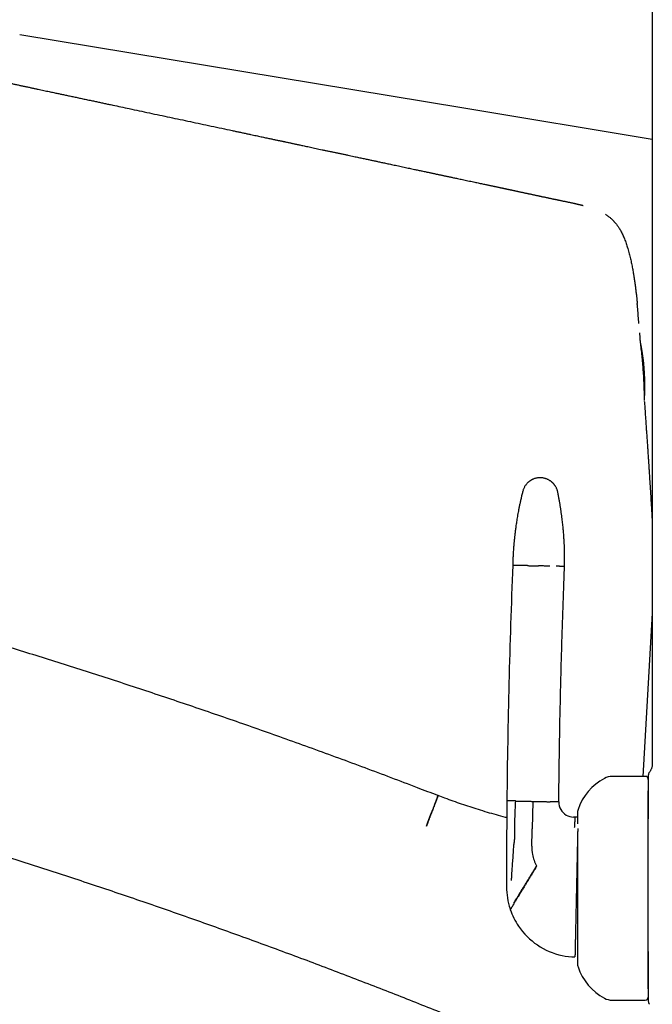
# Model space of a CAD drawing. Header units: millimetres. Extents: x 8 to 755, y 12 to 755.
# Tile 5 of 31: x 91 to 155, y 604 to 702. Entities that reach past the tile are written whole.
import ezdxf

# ---------------------------------------------------------------- set-up
doc = ezdxf.new("R2010")
doc.units = ezdxf.units.MM

msp = doc.modelspace()

# ---------------------------------------------------------------- linework, layer by layer
at = {"color": 7, "linetype": 'Continuous', "lineweight": 30}
for p, q in [((154.774, 716.995), (154.774, 627.876)), ((153.554, 670.05), (153.554, 670.054)), ((153.554, 670.054), (153.554, 670.053)), ((154.774, 642.917), (153.832, 626.581)), ((154.074, 626.581), (150.774, 626.581)), ((141.059, 624.12), (140.204, 624.139)), ((142.803, 624.083), (142.744, 621.345)), ((145.403, 624.026), (144.548, 624.045)), ((147.023, 622.51), (146.871, 622.513)), ((147.274, 622.504), (147.023, 622.51)), ((142.706, 619.602), (142.739, 621.096)), ((142.739, 621.096), (142.744, 621.345)), ((140.177, 619.941), (140.176, 619.51)), ((150.774, 604.181), (154.074, 604.181))]:
    msp.add_line(p, q, dxfattribs=at)
at = {"color": 7, "linetype": 'Continuous', "lineweight": 30, "flags": 128}
msp.add_lwpolyline([(154.774, 690.359), (135.885, 693.478), (91.4, 700.823)], dxfattribs=at)
at = {"color": 7, "linetype": 'Continuous', "lineweight": 30}
for centre, radius, start, end in [((925.744, 616.43), 785.578, 177.717645, 179.437721), ((152.555, 621.524), 5.5, 117.93511, 161.601), ((150.774, 624.881), 1.7, 90, 117.93511), ((154.074, 626.281), 0.3, 360, 90), ((869.295, 617.465), 729.122, 179.475535, 179.805405), ((146.903, 624.013), 1.5, 179.48067, 239.70463), ((148.474, 622.881), 1.2, 161.601, 180), ((146.903, 624.013), 1.5, 239.7046, 268.75977), ((869.295, 617.465), 729.122, 179.839251, 180.042176), ((146.706, 619.516), 4, 178.75979, 190.7717), ((146.706, 619.516), 4, 190.7717, 208.03741), ((869.295, 617.465), 729.122, 180.042176, 180.151546), ((147.176, 615.505), 7, 179.74211, 198.15633), ((147.176, 615.505), 7, 198.15633, 198.79984), ((147.176, 615.505), 7, 198.79984, 213.86423), ((147.176, 615.505), 7, 213.86423, 258.08476), ((147.176, 615.505), 7, 258.08476, 268.7598), ((148.474, 607.881), 1.2, 180, 198.39899), ((152.555, 609.239), 5.5, 198.39899, 242.06489), ((150.774, 605.881), 1.7, 242.06489, 270), ((154.074, 604.481), 0.3, 270, 360)]:
    msp.add_arc(centre, radius, start, end, dxfattribs=at)
for points, knots in [([(90.015, 696.068), (90.068, 696.056), (90.245, 696.019), (90.542, 695.956), (90.903, 695.879), (91.252, 695.805), (91.591, 695.732), (91.929, 695.66), (92.266, 695.589), (92.601, 695.517), (92.923, 695.449), (93.232, 695.383), (93.528, 695.32), (93.81, 695.26), (94.08, 695.202), (94.336, 695.148), (94.579, 695.096), (94.807, 695.047), (95.022, 695.002), (95.222, 694.959), (95.409, 694.919), (95.664, 694.865), (95.993, 694.795), (96.408, 694.707), (96.837, 694.616), (97.28, 694.521), (97.738, 694.424), (98.21, 694.324), (98.661, 694.228), (99.087, 694.137), (99.487, 694.052), (99.894, 693.965), (100.305, 693.878), (100.854, 693.761), (101.543, 693.614), (102.428, 693.426), (103.379, 693.223), (104.396, 693.007), (105.419, 692.789), (106.444, 692.571), (107.47, 692.353), (108.503, 692.133), (109.543, 691.912), (110.588, 691.69), (111.64, 691.466), (112.465, 691.291), (113.062, 691.163), (113.429, 691.085), (113.797, 691.007), (114.165, 690.928), (114.503, 690.856), (114.807, 690.792), (115.075, 690.735), (115.331, 690.68), (115.577, 690.627), (115.812, 690.577), (116.036, 690.53), (116.249, 690.484), (116.452, 690.441), (116.643, 690.4), (116.823, 690.362), (116.992, 690.326), (117.148, 690.293), (117.294, 690.261), (117.427, 690.233), (117.547, 690.208), (117.655, 690.185), (117.758, 690.163), (117.862, 690.141), (117.982, 690.115), (118.123, 690.085), (118.284, 690.051), (118.441, 690.017), (118.592, 689.985), (118.736, 689.954), (118.886, 689.923), (119.042, 689.889), (119.204, 689.855), (119.373, 689.819), (119.562, 689.779), (119.774, 689.734), (120.01, 689.684), (120.26, 689.631), (120.525, 689.574), (120.804, 689.515), (121.091, 689.454), (121.387, 689.391), (121.69, 689.327), (122.006, 689.26), (122.335, 689.19), (122.663, 689.12), (122.991, 689.051), (123.314, 688.982), (123.636, 688.914), (123.956, 688.846), (124.269, 688.779), (124.573, 688.715), (124.854, 688.655), (125.113, 688.6), (125.351, 688.55), (125.579, 688.501), (125.795, 688.455), (126.001, 688.411), (126.197, 688.37), (126.382, 688.33), (126.56, 688.292), (126.734, 688.255), (126.907, 688.218), (127.08, 688.181), (127.262, 688.143), (127.454, 688.102), (127.655, 688.059), (127.857, 688.016), (128.069, 687.97), (128.295, 687.922), (128.538, 687.87), (128.793, 687.816), (129.06, 687.759), (129.338, 687.699), (129.621, 687.639), (129.902, 687.579), (130.173, 687.521), (130.435, 687.465), (130.688, 687.411), (130.919, 687.362), (131.128, 687.317), (131.318, 687.276), (131.508, 687.236), (131.703, 687.194), (131.905, 687.151), (132.092, 687.111), (132.261, 687.075), (132.406, 687.044), (132.545, 687.015), (132.675, 686.987), (132.797, 686.961), (132.91, 686.937), (133.017, 686.914), (133.127, 686.891), (133.246, 686.866), (133.376, 686.838), (133.518, 686.808), (133.66, 686.778), (133.795, 686.749), (133.919, 686.723), (134.036, 686.698), (134.147, 686.674), (134.257, 686.651), (134.366, 686.628), (134.475, 686.605), (134.578, 686.583), (134.704, 686.556), (134.859, 686.524), (135.056, 686.482), (135.276, 686.435), (135.518, 686.384), (135.771, 686.331), (136.035, 686.275), (136.308, 686.217), (136.587, 686.159), (136.849, 686.103), (137.093, 686.052), (137.318, 686.004), (137.54, 685.957), (137.76, 685.911), (137.959, 685.868), (138.135, 685.831), (138.284, 685.799), (138.422, 685.77), (138.55, 685.743), (138.663, 685.719), (138.769, 685.696), (138.872, 685.674), (138.982, 685.651), (139.099, 685.626), (139.226, 685.599), (139.346, 685.573), (139.453, 685.551), (139.54, 685.532), (139.619, 685.515), (139.69, 685.5), (139.757, 685.486), (139.826, 685.471), (139.901, 685.455), (139.984, 685.437), (140.071, 685.418), (140.159, 685.4), (140.245, 685.381), (140.325, 685.364), (140.4, 685.348), (140.471, 685.333), (140.543, 685.317), (140.621, 685.3), (140.708, 685.282), (140.803, 685.261), (140.905, 685.239), (141.009, 685.217), (141.113, 685.194), (141.214, 685.173), (141.331, 685.148), (141.46, 685.12), (141.603, 685.089), (141.74, 685.059), (141.873, 685.031), (142.004, 685.002), (142.133, 684.975), (142.26, 684.947), (142.391, 684.919), (142.526, 684.89), (142.668, 684.86), (142.812, 684.829), (142.961, 684.797), (143.104, 684.766), (143.24, 684.737), (143.365, 684.71), (143.485, 684.685), (143.597, 684.661), (143.72, 684.635), (143.856, 684.606), (144.007, 684.574), (144.152, 684.543), (144.276, 684.517), (144.378, 684.496), (144.462, 684.478), (144.548, 684.46), (144.642, 684.44), (144.732, 684.422), (144.815, 684.404), (144.885, 684.389), (144.95, 684.376), (145.008, 684.364), (145.064, 684.352), (145.126, 684.339), (145.2, 684.324), (145.289, 684.305), (145.393, 684.284), (145.513, 684.259), (145.646, 684.231), (145.786, 684.202), (145.928, 684.172), (146.067, 684.143), (146.204, 684.114), (146.339, 684.086), (146.471, 684.058), (146.6, 684.03), (146.727, 684.003), (146.837, 683.979), (146.927, 683.959), (146.995, 683.944), (147.05, 683.932), (147.089, 683.923), (147.113, 683.918), (147.13, 683.914), (147.151, 683.909), (147.176, 683.903), (147.207, 683.896), (147.241, 683.889), (147.276, 683.881), (147.312, 683.872), (147.348, 683.864), (147.385, 683.855), (147.417, 683.848), (147.442, 683.842), (147.46, 683.837), (147.476, 683.834), (147.494, 683.829), (147.518, 683.823), (147.55, 683.816), (147.587, 683.807), (147.628, 683.797), (147.669, 683.787), (147.71, 683.777), (147.759, 683.764), (147.808, 683.752), (147.845, 683.742), (147.859, 683.739)], [0, 0, 0, 0, 0.002722, 0.009055, 0.015204, 0.021168, 0.026947, 0.032542, 0.038482, 0.044199, 0.049691, 0.054959, 0.060003, 0.064823, 0.069418, 0.073789, 0.077934, 0.081856, 0.085488, 0.088904, 0.092103, 0.095085, 0.101909, 0.108979, 0.116296, 0.12386, 0.131671, 0.139728, 0.148032, 0.154715, 0.16155, 0.168516, 0.175535, 0.182599, 0.196607, 0.210788, 0.227898, 0.245255, 0.262857, 0.280234, 0.297748, 0.315369, 0.333098, 0.350934, 0.368876, 0.386924, 0.393174, 0.399436, 0.405711, 0.411997, 0.418262, 0.423008, 0.42757, 0.431948, 0.43614, 0.440148, 0.443972, 0.447611, 0.451066, 0.454336, 0.457422, 0.460273, 0.462947, 0.465443, 0.467761, 0.469745, 0.471577, 0.473277, 0.475031, 0.476886, 0.479468, 0.482222, 0.48515, 0.487508, 0.489967, 0.492528, 0.49519, 0.497953, 0.500826, 0.503866, 0.507644, 0.511668, 0.51594, 0.520458, 0.525224, 0.530237, 0.53519, 0.540362, 0.545753, 0.551364, 0.557194, 0.562573, 0.568126, 0.573712, 0.579095, 0.584512, 0.589702, 0.594664, 0.598903, 0.602961, 0.606838, 0.610534, 0.61405, 0.617384, 0.620539, 0.623534, 0.626497, 0.629451, 0.632396, 0.63533, 0.638776, 0.642209, 0.645629, 0.649108, 0.653057, 0.657206, 0.661555, 0.666104, 0.670853, 0.675801, 0.68058, 0.685218, 0.689696, 0.694014, 0.698171, 0.701513, 0.704745, 0.707933, 0.711258, 0.714729, 0.718347, 0.720867, 0.7234, 0.725792, 0.728032, 0.73012, 0.732056, 0.733841, 0.735674, 0.737709, 0.739947, 0.742389, 0.745033, 0.747241, 0.749384, 0.751402, 0.753294, 0.755061, 0.757093, 0.75893, 0.760645, 0.762435, 0.76542, 0.768616, 0.772572, 0.776716, 0.78104, 0.785543, 0.790227, 0.795041, 0.79981, 0.803678, 0.807507, 0.8113, 0.815056, 0.818761, 0.821502, 0.824055, 0.826421, 0.8286, 0.830599, 0.832281, 0.834058, 0.835929, 0.837943, 0.840142, 0.842528, 0.844176, 0.845689, 0.847058, 0.848282, 0.849386, 0.850569, 0.851881, 0.853317, 0.854879, 0.85645, 0.857938, 0.859343, 0.860642, 0.861861, 0.863077, 0.86443, 0.865955, 0.867627, 0.869445, 0.871306, 0.873114, 0.874868, 0.87657, 0.879127, 0.881564, 0.883886, 0.88615, 0.888381, 0.890581, 0.892749, 0.894888, 0.897326, 0.899735, 0.902227, 0.904838, 0.90757, 0.909804, 0.912092, 0.914274, 0.91632, 0.918231, 0.921132, 0.924037, 0.926896, 0.929619, 0.931281, 0.932925, 0.934568, 0.9364, 0.938469, 0.93991, 0.941349, 0.942631, 0.943753, 0.944715, 0.945919, 0.947261, 0.948749, 0.950626, 0.952706, 0.954995, 0.957451, 0.95988, 0.962261, 0.964598, 0.966891, 0.969144, 0.971361, 0.973543, 0.975666, 0.977066, 0.978272, 0.97929, 0.980132, 0.980493, 0.980855, 0.981345, 0.981977, 0.982752, 0.983656, 0.984556, 0.985411, 0.986422, 0.987363, 0.988215, 0.988891, 0.989291, 0.989669, 0.990165, 0.99078, 0.991669, 0.992727, 0.993879, 0.995003, 0.996097, 0.997161, 0.998907, 1, 1, 1, 1]), ([(150.083, 682.854), (150.105, 682.84), (150.177, 682.796), (150.289, 682.717), (150.419, 682.62), (150.535, 682.527), (150.64, 682.436), (150.729, 682.354), (150.806, 682.28), (150.872, 682.212), (150.937, 682.143), (151.003, 682.07), (151.07, 681.991), (151.144, 681.901), (151.223, 681.799), (151.307, 681.683), (151.392, 681.558), (151.481, 681.417), (151.574, 681.26), (151.67, 681.085), (151.764, 680.899), (151.856, 680.701), (151.945, 680.494), (152.032, 680.277), (152.115, 680.053), (152.196, 679.821), (152.276, 679.573), (152.354, 679.315), (152.43, 679.047), (152.499, 678.786), (152.562, 678.532), (152.619, 678.285), (152.673, 678.04), (152.722, 677.798), (152.768, 677.56), (152.81, 677.331), (152.844, 677.139), (152.871, 676.98), (152.892, 676.853), (152.911, 676.735), (152.928, 676.626), (152.943, 676.53), (152.955, 676.445), (152.966, 676.373), (152.974, 676.32), (152.979, 676.285), (152.982, 676.265), (152.985, 676.248), (152.987, 676.234), (152.989, 676.217), (152.993, 676.192), (152.998, 676.158), (153.004, 676.111), (153.012, 676.055), (153.022, 675.988), (153.036, 675.888), (153.053, 675.759), (153.077, 675.585), (153.101, 675.393), (153.127, 675.186), (153.151, 674.987), (153.179, 674.746), (153.2, 674.551), (153.217, 674.4), (153.223, 674.34), (153.228, 674.286), (153.233, 674.239), (153.237, 674.201), (153.241, 674.166), (153.244, 674.131), (153.248, 674.092), (153.253, 674.046), (153.257, 673.996), (153.261, 673.961), (153.263, 673.943)], [0, 0, 0, 0, 0.008038, 0.025953, 0.042412, 0.057748, 0.071962, 0.085055, 0.095282, 0.10472, 0.114246, 0.124323, 0.134953, 0.146139, 0.160038, 0.174714, 0.190167, 0.206394, 0.225835, 0.24626, 0.26765, 0.289978, 0.313221, 0.33692, 0.361472, 0.386869, 0.412161, 0.441437, 0.469862, 0.497474, 0.524283, 0.550272, 0.575411, 0.601302, 0.626134, 0.649879, 0.672522, 0.686191, 0.699424, 0.711825, 0.723101, 0.733259, 0.741734, 0.749241, 0.75578, 0.758085, 0.760198, 0.761937, 0.763284, 0.764834, 0.767123, 0.770846, 0.775633, 0.781486, 0.788407, 0.796381, 0.81256, 0.82835, 0.850529, 0.871885, 0.892406, 0.91233, 0.946322, 0.952833, 0.959218, 0.964821, 0.969484, 0.973642, 0.97675, 0.980228, 0.984407, 0.989184, 0.994457, 1, 1, 1, 1]), ([(153.426, 671.94), (153.422, 671.996), (153.401, 672.297), (153.359, 672.841), (153.31, 673.452), (153.274, 673.819), (153.261, 673.943)], [0, 0, 0, 0, 0.084838, 0.449827, 0.813804, 1, 1, 1, 1]), ([(153.492, 670.996), (153.493, 670.978), (153.497, 670.912), (153.505, 670.793), (153.516, 670.635), (153.527, 670.463), (153.539, 670.276), (153.548, 670.138), (153.553, 670.062), (153.554, 670.054)], [0, 0, 0, 0, 0.0579166, 0.209901, 0.3774414, 0.5605399, 0.759212, 0.9734885, 1, 1, 1, 1]), ([(153.554, 670.053), (153.555, 670.054), (153.555, 670.057), (153.558, 670.046), (153.564, 670.025), (153.571, 669.991), (153.581, 669.947), (153.592, 669.892), (153.605, 669.827), (153.62, 669.752), (153.636, 669.667), (153.653, 669.572), (153.672, 669.466), (153.692, 669.348), (153.713, 669.223), (153.735, 669.089), (153.756, 668.946), (153.779, 668.792), (153.801, 668.629), (153.823, 668.459), (153.845, 668.284), (153.865, 668.105), (153.884, 667.921), (153.903, 667.734), (153.919, 667.544), (153.934, 667.352), (153.948, 667.162), (153.959, 666.974), (153.969, 666.787), (153.977, 666.602), (153.984, 666.42), (153.989, 666.241), (153.992, 666.065), (153.995, 665.892), (153.996, 665.726), (153.995, 665.566), (153.994, 665.419), (153.992, 665.287), (153.99, 665.167), (153.987, 665.054), (153.984, 664.949), (153.981, 664.851), (153.977, 664.758), (153.974, 664.672), (153.97, 664.595), (153.966, 664.53), (153.963, 664.479), (153.961, 664.444), (153.959, 664.423), (153.957, 664.412), (153.956, 664.412), (153.956, 664.412)], [0, 0, 0, 0, 0.019303, 0.038676, 0.058078, 0.07746, 0.096771, 0.116015, 0.135316, 0.154641, 0.173948, 0.193197, 0.213558, 0.233981, 0.254427, 0.274853, 0.295216, 0.316698, 0.338253, 0.359832, 0.381386, 0.402866, 0.424435, 0.446079, 0.46775, 0.489394, 0.510962, 0.532168, 0.553443, 0.574743, 0.596023, 0.617233, 0.638935, 0.660705, 0.682499, 0.70427, 0.725973, 0.744854, 0.763804, 0.782784, 0.801759, 0.820698, 0.839571, 0.861127, 0.88277, 0.904441, 0.926079, 0.947631, 0.965082, 0.982549, 1, 1, 1, 1]), ([(153.554, 670.05), (153.581, 669.834), (153.639, 669.379), (153.716, 668.685), (153.785, 667.968), (153.842, 667.25), (153.887, 666.531), (153.921, 665.811), (153.944, 665.106), (153.952, 664.642), (153.955, 664.417)], [0, 0, 0, 0, 0.115686, 0.243248, 0.370748, 0.498216, 0.625684, 0.753183, 0.880742, 1, 1, 1, 1]), ([(153.956, 664.414), (153.96, 664.359), (153.965, 664.292), (153.969, 664.225), (153.97, 664.213)], [0, 0, 0, 0, 0.814244, 1, 1, 1, 1]), ([(153.956, 664.412), (153.956, 664.412), (153.956, 664.411), (153.956, 664.413), (153.956, 664.414)], [0, 0, 0, 0, 0.795907, 1, 1, 1, 1]), ([(153.974, 664.155), (153.979, 664.092), (153.991, 663.929), (154.01, 663.662), (154.032, 663.349), (154.06, 662.953), (154.092, 662.482), (154.129, 661.946), (154.165, 661.424), (154.2, 660.914), (154.235, 660.416), (154.268, 659.932), (154.301, 659.456), (154.332, 658.989), (154.363, 658.532), (154.386, 658.175), (154.403, 657.913), (154.415, 657.742), (154.426, 657.566), (154.438, 657.383), (154.45, 657.191), (154.464, 656.971), (154.48, 656.721), (154.498, 656.44), (154.517, 656.145), (154.536, 655.837), (154.557, 655.514), (154.578, 655.185), (154.599, 654.849), (154.62, 654.507), (154.642, 654.153), (154.665, 653.787), (154.688, 653.408), (154.712, 653.017), (154.736, 652.614), (154.757, 652.266), (154.77, 652.051), (154.774, 651.975)], [0, 0, 0, 0, 0.0155231, 0.0400648, 0.0657779, 0.0926604, 0.1377171, 0.1817119, 0.224646, 0.266526, 0.3073578, 0.3471435, 0.3858823, 0.4245613, 0.4621285, 0.4985795, 0.5125935, 0.5264723, 0.5408311, 0.5558867, 0.571639, 0.5880879, 0.6100306, 0.6331025, 0.6573045, 0.6826378, 0.7091037, 0.7367034, 0.7637648, 0.7918335, 0.8209077, 0.8509841, 0.8820592, 0.9141307, 0.9471999, 0.9812751, 1, 1, 1, 1]), ([(143.578, 656.479), (143.527, 656.479), (143.429, 656.479), (143.287, 656.464), (143.154, 656.44), (143.033, 656.41), (142.929, 656.376), (142.842, 656.342), (142.769, 656.31), (142.705, 656.278), (142.65, 656.248), (142.599, 656.219), (142.549, 656.187), (142.494, 656.15), (142.434, 656.106), (142.369, 656.054), (142.3, 655.993), (142.229, 655.923), (142.157, 655.843), (142.086, 655.752), (142.017, 655.651), (141.952, 655.54), (141.893, 655.419), (141.842, 655.289), (141.816, 655.198), (141.803, 655.151)], [0, 0, 0, 0, 0.06314, 0.12313, 0.179491, 0.231824, 0.279808, 0.316293, 0.349476, 0.379276, 0.405636, 0.428598, 0.45262, 0.48027, 0.511532, 0.546369, 0.584723, 0.626507, 0.671602, 0.719851, 0.771056, 0.824976, 0.881327, 0.939788, 1, 1, 1, 1]), ([(145.293, 655.076), (145.284, 655.116), (145.265, 655.196), (145.228, 655.31), (145.185, 655.416), (145.139, 655.514), (145.09, 655.602), (145.04, 655.682), (144.99, 655.753), (144.942, 655.815), (144.897, 655.868), (144.855, 655.914), (144.814, 655.956), (144.771, 655.997), (144.722, 656.042), (144.664, 656.09), (144.597, 656.14), (144.521, 656.192), (144.435, 656.244), (144.34, 656.295), (144.234, 656.343), (144.119, 656.386), (143.994, 656.423), (143.861, 656.452), (143.722, 656.473), (143.626, 656.477), (143.578, 656.479)], [0, 0, 0, 0, 0.05232, 0.10254, 0.150377, 0.195581, 0.237935, 0.277257, 0.313395, 0.34623, 0.375669, 0.40164, 0.424317, 0.448574, 0.47642, 0.507849, 0.542845, 0.581364, 0.623341, 0.668673, 0.717219, 0.768794, 0.823165, 0.88005, 0.939119, 1, 1, 1, 1]), ([(141.803, 655.151), (141.771, 655.023), (141.708, 654.772), (141.621, 654.4), (141.54, 654.04), (141.466, 653.694), (141.399, 653.36), (141.339, 653.045), (141.285, 652.748), (141.237, 652.47), (141.194, 652.204), (141.154, 651.949), (141.118, 651.707), (141.086, 651.476), (141.057, 651.258), (141.031, 651.052), (141.008, 650.859), (140.987, 650.678), (140.969, 650.511), (140.952, 650.357), (140.938, 650.215), (140.926, 650.087), (140.916, 649.974), (140.907, 649.873), (140.898, 649.776), (140.89, 649.681), (140.883, 649.583), (140.875, 649.484), (140.863, 649.322), (140.847, 649.092), (140.832, 648.828), (140.82, 648.595), (140.811, 648.403), (140.805, 648.252), (140.801, 648.139), (140.798, 648.058), (140.796, 647.984), (140.794, 647.917), (140.793, 647.857), (140.791, 647.789), (140.79, 647.741), (140.789, 647.714)], [0, 0, 0, 0, 0.05265, 0.103459, 0.152422, 0.199534, 0.244792, 0.288191, 0.327405, 0.364962, 0.400861, 0.435101, 0.467679, 0.498595, 0.52785, 0.555441, 0.58137, 0.605635, 0.627849, 0.648458, 0.667464, 0.684867, 0.699546, 0.712852, 0.725375, 0.738122, 0.751111, 0.764342, 0.777813, 0.816104, 0.856216, 0.883286, 0.908954, 0.933164, 0.943356, 0.953966, 0.96561, 0.972956, 0.980662, 0.989475, 1, 1, 1, 1]), ([(145.984, 647.602), (145.984, 647.616), (145.985, 647.642), (145.986, 647.675), (145.986, 647.699), (145.986, 647.717), (145.987, 647.737), (145.987, 647.763), (145.988, 647.802), (145.989, 647.849), (145.989, 647.905), (145.99, 647.996), (145.991, 648.117), (145.992, 648.257), (145.992, 648.383), (145.991, 648.496), (145.991, 648.603), (145.99, 648.696), (145.989, 648.775), (145.988, 648.842), (145.987, 648.907), (145.985, 648.968), (145.984, 649.028), (145.983, 649.09), (145.981, 649.161), (145.979, 649.243), (145.976, 649.338), (145.973, 649.442), (145.969, 649.555), (145.963, 649.688), (145.957, 649.84), (145.948, 650.013), (145.938, 650.2), (145.926, 650.4), (145.912, 650.615), (145.896, 650.838), (145.877, 651.07), (145.856, 651.31), (145.832, 651.561), (145.805, 651.825), (145.775, 652.101), (145.74, 652.389), (145.702, 652.688), (145.659, 652.999), (145.611, 653.322), (145.558, 653.655), (145.5, 653.996), (145.437, 654.347), (145.369, 654.708), (145.318, 654.952), (145.293, 655.076)], [0, 0, 0, 0, 0.0057394, 0.0101912, 0.0133551, 0.0153142, 0.0171287, 0.0212094, 0.0259748, 0.032541, 0.0400779, 0.0481942, 0.068965, 0.0882452, 0.1041991, 0.1191344, 0.1333278, 0.1467826, 0.1561039, 0.1650343, 0.1735736, 0.1817218, 0.1894788, 0.1974867, 0.2065662, 0.2177952, 0.2303249, 0.2441559, 0.2592883, 0.2757224, 0.2969363, 0.319988, 0.3448778, 0.3716062, 0.4001732, 0.430579, 0.4609313, 0.4929176, 0.5265377, 0.5617905, 0.5986753, 0.6371905, 0.6773347, 0.7191058, 0.7625013, 0.8075185, 0.8533071, 0.9006531, 0.9495523, 1, 1, 1, 1]), ([(133.301, 624.656), (132.613, 624.921), (131.055, 625.523), (128.619, 626.447), (125.995, 627.43), (123.367, 628.402), (120.735, 629.362), (118.148, 630.292), (115.608, 631.194), (113.115, 632.067), (110.618, 632.93), (108.117, 633.782), (105.613, 634.625), (103.106, 635.456), (100.595, 636.277), (98.08, 637.088), (95.562, 637.889), (93.056, 638.674), (90.562, 639.444), (88.08, 640.199), (85.594, 640.944), (83.091, 641.684), (80.569, 642.418), (78.029, 643.145), (75.486, 643.862), (72.941, 644.568), (70.407, 645.26), (67.886, 645.937), (65.377, 646.6), (62.866, 647.252), (60.335, 647.899), (57.784, 648.539), (55.213, 649.173), (52.64, 649.796), (50.064, 650.409), (47.486, 651.011), (45.095, 651.559), (43.562, 651.902), (42.891, 652.052)], [0, 0, 0, 0, 0.023377, 0.05301, 0.082643, 0.112277, 0.14191, 0.171543, 0.199483, 0.227423, 0.255363, 0.283303, 0.311243, 0.339183, 0.367123, 0.395063, 0.423003, 0.450943, 0.478384, 0.505825, 0.533266, 0.560707, 0.588647, 0.616587, 0.644526, 0.672466, 0.700406, 0.727847, 0.755288, 0.782729, 0.81017, 0.838171, 0.866172, 0.894174, 0.922175, 0.950176, 0.978177, 1, 1, 1, 1]), ([(141.642, 647.696), (141.598, 647.697), (141.509, 647.699), (141.39, 647.701), (141.281, 647.704), (141.183, 647.706), (141.095, 647.708), (141.019, 647.71), (140.951, 647.711), (140.893, 647.712), (140.847, 647.713), (140.814, 647.714), (140.793, 647.714), (140.79, 647.714), (140.789, 647.714)], [0, 0, 0, 0, 0.080011, 0.160054, 0.24012, 0.320199, 0.400281, 0.480356, 0.560414, 0.648447, 0.736435, 0.824365, 0.912224, 1, 1, 1, 1]), ([(142.27, 647.682), (142.23, 647.683), (142.151, 647.685), (142.043, 647.687), (141.946, 647.689), (141.86, 647.691), (141.787, 647.693), (141.726, 647.694), (141.677, 647.695), (141.653, 647.696), (141.642, 647.696)], [0, 0, 0, 0, 0.131904, 0.262655, 0.391776, 0.518841, 0.643479, 0.765379, 0.884286, 1, 1, 1, 1]), ([(142.27, 647.682), (142.312, 647.682), (142.395, 647.68), (142.529, 647.677), (142.668, 647.674), (142.811, 647.671), (142.955, 647.668), (143.1, 647.664), (143.244, 647.661), (143.34, 647.659), (143.387, 647.658)], [0, 0, 0, 0, 0.1283709, 0.2568282, 0.3848297, 0.5118353, 0.6373223, 0.7608004, 0.8818237, 1, 1, 1, 1]), ([(144.503, 647.634), (144.461, 647.635), (144.378, 647.637), (144.244, 647.64), (144.105, 647.643), (143.963, 647.646), (143.818, 647.649), (143.673, 647.652), (143.529, 647.655), (143.434, 647.657), (143.387, 647.658)], [0, 0, 0, 0, 0.128371, 0.256828, 0.38483, 0.511835, 0.637322, 0.7608, 0.881824, 1, 1, 1, 1]), ([(145.984, 647.602), (145.983, 647.602), (145.981, 647.602), (145.964, 647.602), (145.937, 647.603), (145.898, 647.604), (145.849, 647.605), (145.789, 647.606), (145.715, 647.608), (145.627, 647.61), (145.523, 647.612), (145.406, 647.615), (145.277, 647.617), (145.18, 647.619), (145.132, 647.62)], [0, 0, 0, 0, 0.079793, 0.159655, 0.239578, 0.319552, 0.399567, 0.479613, 0.559681, 0.647769, 0.735858, 0.823935, 0.911986, 1, 1, 1, 1]), ([(145.403, 624.026), (145.415, 625.127), (145.439, 627.328), (145.492, 630.629), (145.558, 633.93), (145.633, 636.995), (145.712, 639.824), (145.794, 642.417), (145.883, 645.01), (145.951, 646.738), (145.984, 647.602)], [0, 0, 0, 0, 0.139996, 0.279997, 0.419999, 0.560002, 0.670004, 0.780005, 0.890004, 1, 1, 1, 1]), ([(154.476, 626.997), (154.461, 626.975), (154.43, 626.93), (154.399, 626.855), (154.378, 626.776), (154.376, 626.721), (154.374, 626.695)], [0, 0, 0, 0, 0.248339, 0.499998, 0.751658, 1, 1, 1, 1]), ([(154.774, 627.876), (154.774, 627.848), (154.774, 627.791), (154.769, 627.702), (154.756, 627.609), (154.734, 627.509), (154.701, 627.406), (154.658, 627.301), (154.606, 627.196), (154.546, 627.093), (154.5, 627.029), (154.476, 626.997)], [0, 0, 0, 0, 0.088611, 0.181326, 0.280821, 0.388384, 0.503959, 0.624051, 0.748566, 0.874844, 1, 1, 1, 1]), ([(154.374, 626.695), (154.374, 626.693), (154.374, 626.691), (154.374, 626.672), (154.374, 626.643), (154.374, 626.605), (154.374, 626.564), (154.374, 626.528), (154.374, 626.495), (154.374, 626.46), (154.374, 626.422), (154.374, 626.383), (154.374, 626.344), (154.374, 626.302), (154.374, 626.253), (154.374, 626.194), (154.374, 626.149), (154.374, 626.119), (154.374, 626.108), (154.374, 626.096), (154.374, 626.085), (154.374, 626.073), (154.374, 626.061), (154.374, 626.052), (154.374, 626.044), (154.374, 626.034), (154.374, 626.019), (154.374, 626.001), (154.374, 625.98), (154.374, 625.956), (154.374, 625.928), (154.374, 625.901), (154.374, 625.879), (154.374, 625.862), (154.374, 625.846), (154.374, 625.832), (154.374, 625.809), (154.374, 625.779), (154.374, 625.744), (154.374, 625.722), (154.374, 625.711)], [0, 0, 0, 0, 0.06134, 0.123894, 0.187796, 0.253045, 0.31143, 0.345363, 0.380147, 0.415793, 0.45231, 0.489708, 0.521383, 0.55203, 0.594929, 0.641068, 0.69045, 0.698911, 0.707459, 0.716096, 0.724822, 0.733636, 0.742538, 0.750571, 0.7534, 0.761358, 0.772067, 0.785527, 0.800942, 0.818863, 0.83929, 0.862224, 0.877144, 0.888572, 0.899677, 0.91046, 0.920919, 0.950138, 0.976499, 1, 1, 1, 1]), ([(65.261, 625.841), (65.858, 625.679), (67.348, 625.276), (69.726, 624.617), (72.395, 623.866), (75.06, 623.102), (77.722, 622.327), (80.33, 621.555), (82.884, 620.786), (85.384, 620.023), (87.881, 619.248), (90.375, 618.463), (92.865, 617.667), (95.352, 616.861), (97.835, 616.044), (100.315, 615.217), (102.792, 614.379), (105.25, 613.535), (107.689, 612.687), (110.111, 611.833), (112.529, 610.97), (114.958, 610.09), (117.398, 609.196), (119.848, 608.285), (122.295, 607.364), (124.738, 606.433), (127.162, 605.497), (129.568, 604.557), (131.955, 603.612), (134.339, 602.657), (136.734, 601.686), (139.142, 600.698), (141.562, 599.693), (143.977, 598.677), (146.388, 597.652), (148.794, 596.616), (150.958, 595.675), (152.318, 595.075), (152.878, 594.827)], [0, 0, 0, 0, 0.019962, 0.049765, 0.079568, 0.109371, 0.139174, 0.168978, 0.197078, 0.225178, 0.253278, 0.281378, 0.309478, 0.337578, 0.365678, 0.393778, 0.421878, 0.449978, 0.477577, 0.505175, 0.532773, 0.560371, 0.588472, 0.616572, 0.644672, 0.672772, 0.700872, 0.72847, 0.756068, 0.783667, 0.811265, 0.839427, 0.867588, 0.89575, 0.923911, 0.952073, 0.980234, 1, 1, 1, 1]), ([(154.374, 625.711), (154.374, 625.667), (154.374, 625.579), (154.374, 625.431), (154.374, 625.271), (154.374, 625.1), (154.374, 624.919), (154.374, 624.728), (154.374, 624.528), (154.374, 624.318), (154.374, 624.096), (154.374, 623.863), (154.374, 623.619), (154.374, 623.366), (154.374, 623.103), (154.374, 622.832), (154.374, 622.574), (154.374, 622.403), (154.374, 622.328)], [0, 0, 0, 0, 0.06406, 0.128044, 0.19203, 0.256098, 0.320027, 0.382514, 0.444944, 0.507392, 0.569931, 0.633553, 0.697049, 0.760496, 0.823969, 0.887695, 0.950309, 1, 1, 1, 1]), ([(154.374, 610.106), (154.374, 610.197), (154.374, 610.381), (154.374, 610.661), (154.374, 610.944), (154.374, 611.211), (154.374, 611.46), (154.374, 611.69), (154.374, 611.927), (154.374, 612.162), (154.374, 612.394), (154.374, 612.618), (154.374, 612.843), (154.374, 613.07), (154.374, 613.297), (154.374, 613.526), (154.374, 613.756), (154.374, 614.014), (154.374, 614.3), (154.374, 614.613), (154.374, 614.927), (154.374, 615.241), (154.374, 615.556), (154.374, 615.87), (154.374, 616.205), (154.374, 616.559), (154.374, 616.931), (154.374, 617.3), (154.374, 617.668), (154.374, 618.033), (154.374, 618.379), (154.374, 618.704), (154.374, 619.008), (154.374, 619.309), (154.374, 619.607), (154.374, 619.901), (154.374, 620.192), (154.374, 620.475), (154.374, 620.749), (154.374, 621.016), (154.374, 621.277), (154.374, 621.502), (154.374, 621.692), (154.374, 621.849), (154.374, 622.004), (154.374, 622.157), (154.374, 622.344), (154.374, 622.562), (154.374, 622.808), (154.374, 623.047), (154.374, 623.262), (154.374, 623.456), (154.374, 623.628), (154.374, 623.794), (154.374, 623.973), (154.374, 624.164), (154.374, 624.368), (154.374, 624.562), (154.374, 624.746), (154.374, 624.914), (154.374, 625.041), (154.374, 625.106), (154.374, 625.125)], [0, 0, 0, 0, 0.01783, 0.035628, 0.053411, 0.071193, 0.085173, 0.099168, 0.113186, 0.12802, 0.141263, 0.154492, 0.167714, 0.180935, 0.19416, 0.207397, 0.22065, 0.233926, 0.251869, 0.269778, 0.287666, 0.30555, 0.323443, 0.341362, 0.35932, 0.380698, 0.402028, 0.423336, 0.444648, 0.465988, 0.487383, 0.50571, 0.524, 0.542269, 0.560532, 0.578805, 0.597105, 0.615448, 0.633033, 0.650584, 0.668115, 0.685641, 0.696661, 0.707687, 0.718724, 0.729775, 0.740843, 0.759744, 0.778609, 0.797457, 0.816304, 0.831124, 0.845963, 0.86083, 0.874862, 0.894842, 0.914801, 0.934761, 0.954743, 0.974766, 0.992592, 1, 1, 1, 1]), ([(133.179, 624.305), (133.178, 624.3), (133.174, 624.291), (133.165, 624.266), (133.154, 624.238), (133.143, 624.209), (133.13, 624.175), (133.115, 624.135), (133.096, 624.085), (133.071, 624.019), (133.042, 623.946), (133.015, 623.875), (132.986, 623.798), (132.949, 623.703), (132.905, 623.588), (132.858, 623.465), (132.814, 623.351), (132.773, 623.245), (132.737, 623.15), (132.699, 623.052), (132.66, 622.951), (132.614, 622.831), (132.56, 622.691), (132.505, 622.548), (132.456, 622.42), (132.412, 622.307), (132.368, 622.192), (132.323, 622.075), (132.27, 621.938), (132.21, 621.782), (132.165, 621.665), (132.142, 621.606)], [0, 0, 0, 0, 0.042198, 0.084395, 0.112974, 0.141553, 0.170547, 0.199541, 0.228668, 0.270865, 0.313063, 0.341642, 0.370221, 0.413774, 0.457327, 0.499524, 0.541722, 0.570301, 0.59888, 0.627874, 0.656867, 0.685994, 0.728192, 0.770389, 0.798969, 0.827548, 0.856541, 0.885535, 0.914662, 0.957246, 1, 1, 1, 1]), ([(132.146, 621.616), (132.17, 621.679), (132.218, 621.804), (132.291, 621.992), (132.362, 622.177), (132.432, 622.359), (132.501, 622.537), (132.568, 622.711), (132.632, 622.879), (132.695, 623.041), (132.755, 623.196), (132.811, 623.344), (132.865, 623.483), (132.915, 623.613), (132.961, 623.734), (133.004, 623.845), (133.042, 623.945), (133.076, 624.034), (133.106, 624.111), (133.131, 624.177), (133.152, 624.231), (133.167, 624.272), (133.178, 624.3), (133.181, 624.31), (133.183, 624.314)], [0, 0, 0, 0, 0.045632, 0.091419, 0.13726, 0.183047, 0.228679, 0.274311, 0.320098, 0.365939, 0.411726, 0.457358, 0.50299, 0.548777, 0.594618, 0.640405, 0.686037, 0.731669, 0.777456, 0.823297, 0.869085, 0.914716, 0.957358, 1, 1, 1, 1]), ([(133.179, 624.305), (133.19, 624.335), (133.212, 624.395), (133.239, 624.469), (133.261, 624.532), (133.279, 624.582), (133.291, 624.618), (133.298, 624.641), (133.302, 624.654), (133.301, 624.656), (133.301, 624.657)], [0, 0, 0, 0, 0.13378, 0.267567, 0.401356, 0.535143, 0.668923, 0.780526, 0.892131, 1, 1, 1, 1]), ([(133.299, 624.657), (133.3, 624.659), (133.303, 624.666), (133.305, 624.668), (133.306, 624.664), (133.302, 624.651), (133.295, 624.628), (133.283, 624.593), (133.266, 624.543), (133.243, 624.48), (133.216, 624.405), (133.194, 624.345), (133.183, 624.314)], [0, 0, 0, 0, 0.040924, 0.136566, 0.232007, 0.32745, 0.422892, 0.53831, 0.653733, 0.769159, 0.884582, 1, 1, 1, 1]), ([(140.192, 622.442), (140.147, 622.453), (139.799, 622.543), (139.152, 622.722), (138.25, 622.981), (137.37, 623.25), (136.51, 623.524), (135.671, 623.805), (134.836, 624.097), (134.047, 624.383), (133.539, 624.578), (133.305, 624.668)], [0, 0, 0, 0, 0.019252, 0.148811, 0.278369, 0.407928, 0.530083, 0.652238, 0.774394, 0.896549, 1, 1, 1, 1]), ([(141.059, 624.12), (141.046, 623.888), (141.02, 623.422), (140.992, 622.721), (140.974, 622.068), (140.964, 621.466), (140.958, 620.916), (140.958, 620.55), (140.958, 620.368)], [0, 0, 0, 0, 0.185633, 0.37228, 0.559968, 0.707358, 0.854029, 1, 1, 1, 1]), ([(141.059, 624.12), (141.07, 624.12), (141.093, 624.12), (141.143, 624.119), (141.204, 624.117), (141.277, 624.116), (141.363, 624.114), (141.46, 624.112), (141.568, 624.109), (141.647, 624.108), (141.687, 624.107)], [0, 0, 0, 0, 0.115714, 0.234621, 0.356521, 0.481159, 0.608224, 0.737345, 0.868096, 1, 1, 1, 1]), ([(141.687, 624.107), (141.729, 624.106), (141.812, 624.104), (141.946, 624.101), (142.085, 624.098), (142.227, 624.095), (142.372, 624.092), (142.517, 624.089), (142.661, 624.086), (142.756, 624.084), (142.803, 624.083)], [0, 0, 0, 0, 0.128371, 0.256828, 0.38483, 0.511835, 0.637322, 0.7608, 0.881824, 1, 1, 1, 1]), ([(142.803, 624.083), (142.851, 624.082), (142.946, 624.079), (143.09, 624.076), (143.235, 624.073), (143.379, 624.07), (143.522, 624.067), (143.661, 624.064), (143.795, 624.061), (143.878, 624.059), (143.92, 624.058)], [0, 0, 0, 0, 0.118176, 0.2392, 0.362678, 0.488165, 0.61517, 0.743172, 0.871629, 1, 1, 1, 1]), ([(143.92, 624.058), (143.96, 624.058), (144.039, 624.056), (144.147, 624.053), (144.244, 624.051), (144.33, 624.05), (144.403, 624.048), (144.464, 624.047), (144.513, 624.046), (144.537, 624.045), (144.548, 624.045)], [0, 0, 0, 0, 0.131904, 0.262655, 0.391776, 0.518841, 0.643479, 0.765379, 0.884286, 1, 1, 1, 1]), ([(147.023, 622.51), (147.023, 622.509), (147.023, 622.507), (147.022, 622.492), (147.02, 622.469), (147.018, 622.435), (147.016, 622.386), (147.012, 622.319), (147.007, 622.236), (147.002, 622.145), (146.996, 622.048), (146.99, 621.945), (146.984, 621.832), (146.977, 621.71), (146.969, 621.578), (146.963, 621.482), (146.961, 621.434)], [0, 0, 0, 0, 0.059316, 0.119252, 0.179805, 0.240974, 0.302753, 0.384498, 0.466963, 0.55, 0.624507, 0.699268, 0.774294, 0.849495, 0.924766, 1, 1, 1, 1]), ([(147.274, 622.881), (147.274, 622.881), (147.274, 622.881), (147.274, 622.876), (147.274, 622.864), (147.274, 622.845), (147.274, 622.82), (147.274, 622.788), (147.274, 622.747), (147.274, 622.7), (147.274, 622.645), (147.274, 622.583), (147.274, 622.516), (147.274, 622.434), (147.274, 622.336), (147.274, 622.217), (147.274, 622.087), (147.274, 621.964), (147.274, 621.881), (147.274, 621.849)], [0, 0, 0, 0, 0.024128, 0.078418, 0.132741, 0.187144, 0.241671, 0.300208, 0.358639, 0.417019, 0.475406, 0.533856, 0.592426, 0.648508, 0.724302, 0.800033, 0.875823, 0.951795, 1, 1, 1, 1]), ([(147.302, 621.358), (147.302, 621.346), (147.301, 621.286), (147.298, 621.167), (147.295, 621.003), (147.291, 620.829), (147.287, 620.646), (147.283, 620.457), (147.279, 620.261), (147.274, 620.061), (147.27, 619.854), (147.266, 619.666), (147.262, 619.502), (147.259, 619.362), (147.256, 619.22), (147.253, 619.075), (147.249, 618.902), (147.245, 618.7), (147.24, 618.467), (147.235, 618.231), (147.231, 618.035), (147.227, 617.881), (147.225, 617.772), (147.222, 617.661), (147.22, 617.55), (147.218, 617.439), (147.215, 617.326), (147.212, 617.171), (147.208, 616.973), (147.202, 616.731), (147.197, 616.488), (147.192, 616.244), (147.186, 615.998), (147.181, 615.752), (147.178, 615.587), (147.176, 615.505)], [0, 0, 0, 0, 0.010884, 0.054637, 0.097985, 0.140984, 0.183691, 0.226165, 0.267375, 0.308042, 0.348226, 0.38799, 0.412798, 0.437482, 0.462058, 0.486541, 0.51095, 0.548026, 0.58466, 0.620916, 0.656864, 0.672922, 0.688938, 0.704919, 0.720871, 0.736799, 0.752712, 0.768615, 0.802101, 0.835334, 0.868378, 0.9013, 0.934166, 0.967043, 1, 1, 1, 1]), ([(140.958, 620.368), (140.957, 620.348), (140.957, 620.308), (140.953, 620.252), (140.946, 620.202), (140.94, 620.139), (140.935, 620.062), (140.931, 620.005), (140.928, 619.976)], [0, 0, 0, 0, 0.136932, 0.275376, 0.419204, 0.561144, 0.780661, 1, 1, 1, 1]), ([(147.274, 620.062), (147.274, 620.025), (147.274, 619.922), (147.274, 619.747), (147.274, 619.54), (147.274, 619.328), (147.274, 619.11), (147.274, 618.872), (147.274, 618.612), (147.274, 618.33), (147.274, 618.044), (147.274, 617.752), (147.274, 617.472), (147.274, 617.206), (147.274, 616.955), (147.274, 616.702), (147.274, 616.448), (147.274, 616.192), (147.274, 615.948), (147.274, 615.718), (147.274, 615.502), (147.274, 615.285), (147.274, 615.069), (147.274, 614.853), (147.274, 614.637), (147.274, 614.416), (147.274, 614.191), (147.274, 613.962), (147.274, 613.734), (147.274, 613.508), (147.274, 613.284), (147.274, 613.064), (147.274, 612.825), (147.274, 612.567), (147.274, 612.29), (147.274, 612.017), (147.274, 611.84), (147.274, 611.751)], [0, 0, 0, 0, 0.01631, 0.044846, 0.073356, 0.101872, 0.130428, 0.159055, 0.194092, 0.229049, 0.263986, 0.298963, 0.334039, 0.363244, 0.392387, 0.421502, 0.450624, 0.479787, 0.509026, 0.53354, 0.558008, 0.58245, 0.606886, 0.631338, 0.655825, 0.680368, 0.706716, 0.733016, 0.759293, 0.785574, 0.811882, 0.838245, 0.863494, 0.897617, 0.931705, 0.965814, 1, 1, 1, 1]), ([(140.757, 617.544), (140.773, 617.776), (140.806, 618.238), (140.851, 618.874), (140.891, 619.452), (140.916, 619.802), (140.928, 619.976)], [0, 0, 0, 0, 0.285391, 0.566308, 0.784253, 1, 1, 1, 1]), ([(140.671, 616.152), (140.678, 616.284), (140.693, 616.547), (140.714, 616.911), (140.735, 617.242), (140.75, 617.444), (140.757, 617.544)], [0, 0, 0, 0, 0.284664, 0.565774, 0.784047, 1, 1, 1, 1]), ([(143.175, 617.636), (143.145, 617.587), (143.085, 617.489), (142.994, 617.341), (142.903, 617.193), (142.81, 617.043), (142.718, 616.893), (142.627, 616.744), (142.535, 616.595), (142.444, 616.447), (142.352, 616.298), (142.26, 616.148), (142.169, 615.998), (142.078, 615.85), (141.988, 615.704), (141.899, 615.56), (141.811, 615.417), (141.726, 615.278), (141.642, 615.142), (141.56, 615.008), (141.48, 614.878), (141.403, 614.753), (141.328, 614.631), (141.257, 614.515), (141.186, 614.399), (141.116, 614.286), (141.048, 614.176), (140.984, 614.072), (140.925, 613.975), (140.888, 613.916), (140.87, 613.886)], [0, 0, 0, 0, 0.025351, 0.051058, 0.077179, 0.103772, 0.130898, 0.158111, 0.185943, 0.21444, 0.243646, 0.274225, 0.305684, 0.338071, 0.371412, 0.405726, 0.441021, 0.477295, 0.514537, 0.552729, 0.591842, 0.631842, 0.672688, 0.714331, 0.756713, 0.804111, 0.852237, 0.900994, 0.950283, 1, 1, 1, 1]), ([(143.196, 617.597), (143.166, 617.549), (143.107, 617.452), (143.017, 617.305), (142.927, 617.156), (142.836, 617.006), (142.745, 616.857), (142.654, 616.707), (142.563, 616.558), (142.472, 616.408), (142.38, 616.258), (142.289, 616.107), (142.197, 615.956), (142.105, 615.806), (142.015, 615.658), (141.926, 615.511), (141.838, 615.367), (141.752, 615.225), (141.668, 615.087), (141.585, 614.951), (141.505, 614.82), (141.427, 614.692), (141.352, 614.568), (141.28, 614.449), (141.208, 614.331), (141.137, 614.215), (141.068, 614.102), (141.004, 613.995), (140.943, 613.895), (140.906, 613.835), (140.887, 613.804)], [0, 0, 0, 0, 0.024914, 0.05022, 0.075975, 0.102235, 0.129062, 0.156016, 0.183629, 0.211951, 0.241033, 0.271539, 0.302926, 0.335231, 0.368484, 0.402707, 0.437915, 0.474112, 0.511298, 0.54946, 0.588581, 0.628633, 0.66958, 0.711382, 0.753989, 0.80172, 0.850278, 0.899574, 0.949514, 1, 1, 1, 1]), ([(147.176, 615.505), (147.174, 615.424), (147.171, 615.263), (147.165, 615.021), (147.16, 614.781), (147.156, 614.586), (147.153, 614.435), (147.15, 614.328), (147.148, 614.221), (147.146, 614.115), (147.143, 614.008), (147.141, 613.902), (147.138, 613.747), (147.133, 613.545), (147.128, 613.297), (147.123, 613.053), (147.118, 612.843), (147.114, 612.665), (147.111, 612.517), (147.108, 612.37), (147.105, 612.225), (147.101, 612.049), (147.097, 611.843), (147.091, 611.612), (147.087, 611.387), (147.082, 611.169), (147.077, 610.957), (147.073, 610.752), (147.069, 610.554), (147.064, 610.363), (147.061, 610.181), (147.057, 610.007), (147.053, 609.842), (147.05, 609.686), (147.047, 609.537), (147.045, 609.446), (147.044, 609.4)], [0, 0, 0, 0, 0.029944, 0.059822, 0.089693, 0.119614, 0.133081, 0.146576, 0.160103, 0.173668, 0.187275, 0.20093, 0.214639, 0.247474, 0.280401, 0.313486, 0.346794, 0.367875, 0.389086, 0.410441, 0.431957, 0.453647, 0.490405, 0.527381, 0.564642, 0.602254, 0.640279, 0.678777, 0.717809, 0.757192, 0.796796, 0.836677, 0.876887, 0.917477, 0.958499, 1, 1, 1, 1]), ([(140.887, 613.804), (140.869, 613.774), (140.832, 613.714), (140.784, 613.634), (140.739, 613.561), (140.7, 613.497), (140.665, 613.44), (140.635, 613.39), (140.609, 613.347), (140.587, 613.311), (140.57, 613.283), (140.558, 613.263), (140.551, 613.251), (140.55, 613.25), (140.549, 613.249)], [0, 0, 0, 0, 0.080277, 0.161101, 0.242294, 0.32368, 0.405082, 0.486331, 0.567261, 0.655724, 0.743409, 0.830129, 0.915712, 1, 1, 1, 1]), ([(147.274, 611.751), (147.274, 611.687), (147.274, 611.56), (147.274, 611.373), (147.274, 611.189), (147.274, 611.009), (147.274, 610.832), (147.274, 610.657), (147.274, 610.495), (147.274, 610.346), (147.274, 610.212), (147.274, 610.082), (147.274, 609.954), (147.274, 609.829), (147.274, 609.708), (147.274, 609.575), (147.274, 609.432), (147.274, 609.281), (147.274, 609.138), (147.274, 609.002), (147.274, 608.872), (147.274, 608.741), (147.274, 608.611), (147.274, 608.483), (147.274, 608.367), (147.274, 608.264), (147.274, 608.177), (147.274, 608.105), (147.274, 608.047), (147.274, 607.997), (147.274, 607.956), (147.274, 607.924), (147.274, 607.902), (147.274, 607.888), (147.274, 607.882), (147.274, 607.882), (147.274, 607.882)], [0, 0, 0, 0, 0.027511, 0.054976, 0.082417, 0.109859, 0.137325, 0.164838, 0.193604, 0.216488, 0.239348, 0.262198, 0.285052, 0.307923, 0.330826, 0.353773, 0.385421, 0.417004, 0.448559, 0.48012, 0.511726, 0.54341, 0.582189, 0.620879, 0.659547, 0.698259, 0.737081, 0.769405, 0.80166, 0.833884, 0.866116, 0.898394, 0.930755, 0.957887, 0.984968, 1, 1, 1, 1]), ([(147.044, 609.4), (147.043, 609.359), (147.041, 609.275), (147.038, 609.162), (147.036, 609.057), (147.034, 608.978), (147.033, 608.922), (147.032, 608.883), (147.032, 608.846), (147.031, 608.811), (147.03, 608.778), (147.029, 608.747), (147.029, 608.703), (147.027, 608.651), (147.026, 608.598), (147.025, 608.557), (147.025, 608.528), (147.024, 608.51), (147.024, 608.508), (147.024, 608.506)], [0, 0, 0, 0, 0.0705823, 0.1413757, 0.2124489, 0.28387, 0.3160686, 0.3483568, 0.3807406, 0.4132259, 0.4458184, 0.4785241, 0.5113485, 0.592509, 0.6736685, 0.7549124, 0.8363261, 0.917994, 1, 1, 1, 1]), ([(154.374, 605.309), (154.374, 605.317), (154.374, 605.365), (154.374, 605.461), (154.374, 605.598), (154.374, 605.743), (154.374, 605.893), (154.374, 606.049), (154.374, 606.212), (154.374, 606.361), (154.374, 606.493), (154.374, 606.607), (154.374, 606.723), (154.374, 606.842), (154.374, 606.993), (154.374, 607.178), (154.374, 607.401), (154.374, 607.63), (154.374, 607.849), (154.374, 608.057), (154.374, 608.253), (154.374, 608.448), (154.374, 608.671), (154.374, 608.923), (154.374, 609.209), (154.374, 609.501), (154.374, 609.8), (154.374, 610.004), (154.374, 610.106)], [0, 0, 0, 0, 0.008736, 0.052465, 0.096257, 0.14015, 0.182231, 0.224231, 0.266184, 0.308123, 0.334493, 0.36088, 0.387291, 0.413736, 0.440222, 0.485451, 0.530597, 0.575699, 0.6208, 0.656264, 0.691774, 0.72735, 0.760936, 0.808756, 0.856522, 0.904285, 0.952095, 1, 1, 1, 1]), ([(154.374, 609.054), (154.374, 608.962), (154.374, 608.768), (154.374, 608.481), (154.374, 608.192), (154.374, 607.912), (154.374, 607.642), (154.374, 607.383), (154.374, 607.134), (154.374, 606.895), (154.374, 606.664), (154.374, 606.441), (154.374, 606.227), (154.374, 606.024), (154.374, 605.832), (154.374, 605.651), (154.374, 605.483), (154.374, 605.327), (154.374, 605.182), (154.374, 605.095), (154.374, 605.052)], [0, 0, 0, 0, 0.050716, 0.106956, 0.163199, 0.219512, 0.275817, 0.330948, 0.386028, 0.441123, 0.496295, 0.552626, 0.608844, 0.665015, 0.72121, 0.777726, 0.83335, 0.888893, 0.944421, 1, 1, 1, 1]), ([(154.374, 605.052), (154.374, 605.043), (154.374, 605.024), (154.374, 604.994), (154.374, 604.961), (154.374, 604.928), (154.374, 604.893), (154.374, 604.858), (154.374, 604.824), (154.374, 604.794), (154.374, 604.771), (154.374, 604.753), (154.374, 604.74), (154.374, 604.732), (154.374, 604.728), (154.374, 604.724), (154.374, 604.72), (154.374, 604.716), (154.374, 604.712), (154.374, 604.693), (154.374, 604.661), (154.374, 604.611), (154.374, 604.56), (154.374, 604.507), (154.374, 604.46), (154.374, 604.415), (154.374, 604.37), (154.374, 604.322), (154.374, 604.274), (154.374, 604.228), (154.374, 604.189), (154.374, 604.153), (154.374, 604.12), (154.374, 604.092), (154.374, 604.072), (154.374, 604.07), (154.374, 604.068)], [0, 0, 0, 0, 0.0199006, 0.0421385, 0.0667139, 0.0936268, 0.1164127, 0.1434647, 0.1698542, 0.1929535, 0.2080555, 0.2213231, 0.2327563, 0.2361935, 0.2394226, 0.2424437, 0.2452569, 0.247862, 0.2502592, 0.2546112, 0.2900026, 0.3239908, 0.367739, 0.4089237, 0.447548, 0.4836159, 0.5224687, 0.5659393, 0.6164315, 0.6651228, 0.7120404, 0.7582604, 0.8092991, 0.8745212, 0.9380397, 1, 1, 1, 1]), ([(154.374, 604.068), (154.376, 604.041), (154.378, 603.987), (154.399, 603.908), (154.43, 603.832), (154.461, 603.788), (154.476, 603.766)], [0, 0, 0, 0, 0.248342, 0.500003, 0.751662, 1, 1, 1, 1])]:
    msp.add_open_spline(points, degree=3, knots=knots, dxfattribs=at)

doc.saveas('drawing.dxf')
